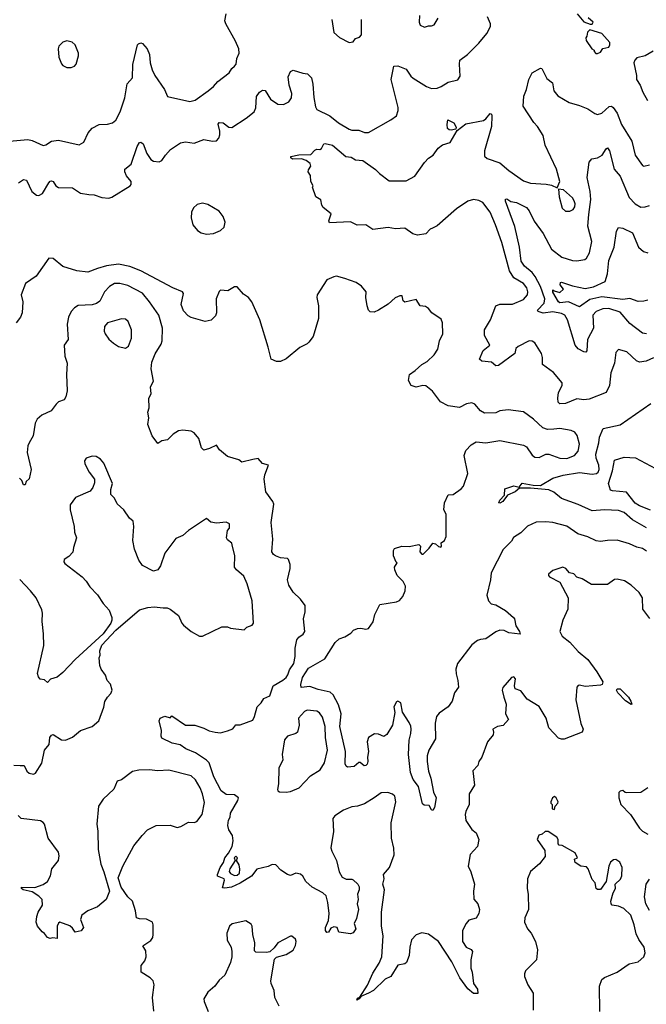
# Model space of a CAD drawing. Extents: x 2133489 to 2292442, y 756223 to 916462.
# Tile 146 of 256: x 2183607 to 2188093, y 812286 to 819334. Entities that reach past the tile are written whole.
import ezdxf

# ---------------------------------------------------------------- set-up
doc = ezdxf.new("R2010")
doc.units = 0

msp = doc.modelspace()

# ---------------------------------------------------------------- linework, layer by layer
at = {"layer": '0CON20XD'}
for points in [[(2183533.3, 818463.3), (2183665, 818476.4), (2183695, 818469.1), (2183775, 818433.6), (2183795, 818438.9), (2183835, 818463.6), (2183885, 818470.4), (2184033, 818437), (2184065, 818456), (2184097.5, 818525), (2184125, 818556.7), (2184175, 818583.3), (2184235, 818585.7), (2184272.5, 818595), (2184295, 818613.8), (2184325.4, 818674.6), (2184359.1, 818775), (2184375.7, 818874.3), (2184415, 818917.5), (2184416.8, 819013.2), (2184451.2, 819155), (2184458, 819162), (2184475, 819168), (2184485, 819163.8), (2184518.8, 819125), (2184535.8, 819085), (2184540.6, 819025), (2184555.6, 818975), (2184575.4, 818935.4), (2184642.5, 818835), (2184664.1, 818784.1), (2184825, 818747.5), (2184862.1, 818757.9), (2184956, 818825), (2184995, 818856), (2185025, 818892), (2185107, 818953), (2185126.7, 818985), (2185145, 819000), (2185156, 819015), (2185160.8, 819055), (2185178.8, 819095), (2185176, 819125), (2185150.9, 819180.9), (2185082, 819305), (2185076.2, 819325), (2185086, 819375)], [(2183598, 818165), (2183635, 818190), (2183656.7, 818185), (2183694, 818105), (2183727.3, 818077.3), (2183745, 818075.8), (2183770.9, 818089.1), (2183815, 818166.7), (2183825, 818178.8), (2183835, 818180), (2183845.7, 818175.7), (2183866.2, 818145), (2183885, 818132.5), (2183985, 818130), (2184041.1, 818091.1), (2184101.5, 818081.5), (2184140.3, 818080.3), (2184195, 818060.8), (2184245, 818056.9), (2184266.2, 818063.8), (2184398, 818145), (2184405.8, 818155), (2184406, 818175), (2184370.8, 818215), (2184359.2, 818245), (2184360, 818265), (2184405, 818300), (2184446.9, 818425), (2184465, 818454.2), (2184475, 818457.1), (2184491.4, 818445), (2184516.7, 818375), (2184545, 818332.9), (2184565, 818321.1), (2184605, 818317.1), (2184625, 818325.8), (2184649.6, 818365), (2184687.5, 818405), (2184757, 818453), (2184795, 818459.1), (2184855, 818449.6), (2184925, 818476.9), (2184986.2, 818463.8), (2185015, 818465.7), (2185031.9, 818485), (2185039.8, 818510.2), (2185040.9, 818535), (2185026.7, 818585), (2185035, 818597.5), (2185063.8, 818595), (2185105, 818563.5), (2185125, 818562.5), (2185228.8, 818628.8), (2185286.7, 818675), (2185296.9, 818703.1), (2185302.3, 818785), (2185324, 818816), (2185345, 818829.2), (2185365, 818828), (2185401.9, 818765), (2185455, 818728.1), (2185495, 818725.7), (2185535, 818746), (2185551.9, 818775), (2185555.5, 818805), (2185535.6, 818865), (2185529.4, 818925), (2185546.6, 818963.4), (2185565, 818972.9), (2185635, 818950), (2185666.9, 818946.9), (2185695, 818918.8), (2185706.8, 818873.2), (2185712.8, 818777.2), (2185725, 818710), (2185735, 818690.8), (2185826.7, 818646.7), (2185890.6, 818595), (2185965, 818550), (2185985, 818543.3), (2186035, 818542), (2186075, 818525.8), (2186105, 818525.8), (2186264.1, 818615.9), (2186305, 818646.7), (2186317.1, 818685), (2186316.9, 818705), (2186266.5, 818905), (2186285, 819000), (2186315, 819002.5), (2186375, 818979.2), (2186408.5, 818928.5), (2186424.6, 818914.6), (2186519.2, 818855), (2186555, 818841.5), (2186595, 818842.9), (2186625.3, 818854.7), (2186675, 818887.8), (2186745, 818904), (2186761.4, 818928.6), (2186754.6, 819015.4), (2186758.6, 819045), (2186812.9, 819085), (2186895, 819166.7), (2186951.5, 819235), (2186976.9, 819285), (2186978.6, 819305), (2186955.7, 819355)], [(2185841.4, 819335), (2185855, 819241.2), (2185896.8, 819206.8), (2185965, 819170), (2185993.6, 819176.4), (2186010.7, 819199.3), (2186040.7, 819209.3), (2186053.3, 819225), (2186053.8, 819335)], [(2186470, 819365), (2186466.1, 819316.1), (2186473.8, 819295), (2186505, 819281.2), (2186535, 819290), (2186555, 819288.8), (2186575, 819296.7), (2186604.1, 819345.9)], [(2187597.5, 819375), (2187645, 819317.5), (2187690.7, 819300.7), (2187705, 819302.5), (2187713.3, 819315), (2187677.3, 819347.3)], [(2187745, 819092.5), (2187765, 819102.5), (2187783, 819127), (2187825, 819137.5), (2187833.3, 819155), (2187831.7, 819171.7), (2187775, 819235.8), (2187688.3, 819261.7), (2187672.5, 819245), (2187667.5, 819215), (2187660, 819205), (2187662.5, 819185), (2187702.5, 819125), (2187720, 819115), (2187720, 819105), (2187733, 819093), (2187745, 819092.5)], [(2183945, 818991.2), (2183975, 818992.5), (2183998.3, 819001.7), (2184010, 819015), (2184028.8, 819075), (2184028, 819095), (2184003.3, 819155), (2183983.6, 819173.6), (2183945, 819182.5), (2183915, 819173.3), (2183886.4, 819143.6), (2183881.2, 819125), (2183886, 819065), (2183905, 819017.5), (2183916.1, 819006.1), (2183945, 818991.2)], [(2188141.2, 819108.8), (2188085, 819076), (2188025, 819060), (2188010, 819045), (2188003.9, 819026.1), (2188023.3, 818935), (2188022.5, 818905), (2188050, 818865), (2188068.8, 818815), (2188101.2, 818755)], [(2188145, 816912.5), (2188091.5, 816888.5), (2188043.4, 816883.4), (2188022.9, 816892.9), (2187955, 816957.5), (2187895, 816973.8), (2187875, 816952.5), (2187864.6, 816875.4), (2187838.2, 816805), (2187829.1, 816715), (2187805, 816664.4), (2187685, 816617.3), (2187645, 816613.5), (2187595, 816620.8), (2187515, 816585.8), (2187475, 816584.3), (2187462, 816595), (2187459.2, 816625), (2187465.7, 816665), (2187491.9, 816715), (2187491.9, 816735), (2187429.5, 816809.5), (2187350, 816865), (2187351.2, 816915), (2187342, 816945), (2187295, 817021.2), (2187275, 817032), (2187255, 817034), (2187175, 816994.3), (2187159.7, 816980.3), (2187152.5, 816945), (2187035, 816859.2), (2187015, 816856), (2186985, 816882), (2186915, 816889.4), (2186899.4, 816905), (2186924.1, 816965.9), (2186972, 817005), (2186935, 817074), (2186933.6, 817115), (2186976.7, 817185), (2187016.9, 817285), (2187045, 817298.2), (2187135, 817297.4), (2187215, 817332.1), (2187241.8, 817365), (2187245.4, 817385), (2187238.8, 817415), (2187214.3, 817444.3), (2187145.6, 817485), (2187114.2, 817535), (2187058.5, 817738.5), (2187014.7, 817864.7), (2186975.6, 817955), (2186924, 818025), (2186895, 818040), (2186855, 818045.6), (2186815.4, 818034.6), (2186735, 817980), (2186595, 817858.8), (2186562.5, 817842.5), (2186546.1, 817833.9), (2186515, 817800.8), (2186455, 817791.1), (2186421.7, 817801.7), (2186365, 817840.6), (2186296.6, 817836.6), (2186245, 817846.5), (2186135, 817833.1), (2186085, 817865.6), (2186023.6, 817863.6), (2185975, 817887.8), (2185825, 817880), (2185820, 817895), (2185837.5, 817945), (2185779.3, 817989.3), (2185770, 818005), (2185762.5, 818045), (2185727.5, 818065), (2185702.5, 818135), (2185707.5, 818145), (2185692.5, 818175), (2185689.3, 818219.3), (2185673.3, 818245), (2185675, 818260), (2185692.5, 818285), (2185687.5, 818305), (2185657, 818327), (2185625, 818337.5), (2185560, 818335), (2185547.5, 818345), (2185547.5, 818355), (2185605, 818366.7), (2185691.7, 818368.3), (2185719.3, 818400.7), (2185735, 818406.7), (2185755, 818403.8), (2185768.3, 818411.7), (2185783.9, 818446.1), (2185795, 818447.5), (2185847.5, 818435), (2185942.5, 818355), (2185980.5, 818350.5), (2186010.7, 818330.7), (2186063.9, 818326.1), (2186155, 818261.2), (2186182.1, 818232.1), (2186251.5, 818181.5), (2186375, 818179.2), (2186437, 818213), (2186505, 818311.9), (2186535, 818342.2), (2186566.9, 818363.1), (2186602.1, 818415), (2186635, 818437.2), (2186688, 818455), (2186740, 818540), (2186800.6, 818589.4), (2186927.8, 818612.2), (2186945.4, 818624.6), (2186975, 818661.2), (2186985, 818657.5), (2186987.5, 818645), (2186985, 818570), (2186934.7, 818395), (2186935, 818356), (2186955, 818339.7), (2187045, 818310.4), (2187109.5, 818255), (2187215, 818180.6), (2187265, 818162.5), (2187375.6, 818155.6), (2187415, 818148.8), (2187455, 818130), (2187473.3, 818175), (2187449.4, 818265), (2187369.6, 818435), (2187354.5, 818505), (2187315, 818570), (2187287, 818597), (2187211.1, 818715), (2187216.1, 818786.1), (2187236, 818835), (2187252.5, 818905), (2187275.8, 818954.2), (2187335, 818987.5), (2187345, 818983.3), (2187382.1, 818912.1), (2187421.2, 818881.2), (2187432, 818825), (2187459.1, 818789.1), (2187542.1, 818742.1), (2187615, 818718.9), (2187675, 818696.5), (2187725, 818662.5), (2187745, 818655.8), (2187775, 818665.7), (2187827, 818713), (2187844.2, 818714.2), (2187855, 818706), (2187883.9, 818663.9), (2187915, 818582.9), (2187989.5, 818465), (2188014.4, 818365), (2188065, 818290), (2188075, 818286.2), (2188115, 818294.2)], [(2186695, 818544), (2186682.5, 818545), (2186670.8, 818555), (2186666.4, 818583.6), (2186673.3, 818616.7), (2186715, 818596.7), (2186731.2, 818565), (2186730, 818550), (2186695, 818544)], [(2188095, 817084), (2188065, 817091.1), (2187975, 817160), (2187905, 817239.2), (2187825, 817267), (2187781.4, 817265), (2187734.5, 817245), (2187710.8, 817219.2), (2187715.3, 817125), (2187672.5, 817045), (2187667.3, 816962.7), (2187660, 816955), (2187645, 816956.2), (2187605, 816978.9), (2187584.8, 817004.8), (2187529.3, 817185), (2187508.8, 817218.8), (2187485, 817231.5), (2187425, 817241.9), (2187355.9, 817234.1), (2187318.6, 817245), (2187314.3, 817255), (2187361.6, 817305), (2187367.5, 817335), (2187335, 817424.6), (2187298, 817495), (2187275.2, 817525), (2187220.4, 817570.4), (2187197.7, 817605), (2187185.9, 817705), (2187152.3, 817852.3), (2187086.2, 818033.8), (2187085, 818050), (2187095, 818051.2), (2187122.7, 818032.7), (2187165, 818025.7), (2187235, 817988.5), (2187255, 817965.6), (2187291.3, 817891.3), (2187355, 817802.2), (2187415, 817691.5), (2187488, 817635), (2187565, 817609.5), (2187595, 817608.1), (2187652.4, 817617.6), (2187665, 817628), (2187685.4, 817665), (2187702.3, 817745), (2187674.7, 817855), (2187681.7, 817938.3), (2187696.6, 818046.6), (2187692.3, 818105), (2187670.8, 818205), (2187684.2, 818315), (2187702.1, 818337.9), (2187745, 818345.7), (2187778, 818365), (2187805, 818410), (2187815, 818415.7), (2187830, 818395), (2187862.5, 818265), (2187905, 818214), (2187969.9, 818059.9), (2188014.3, 818015), (2188055, 817992.2), (2188085, 817993.1), (2188115, 818004.3)], [(2187545, 817964.3), (2187569.2, 817975), (2187582.2, 817995), (2187584.5, 818015), (2187577.4, 818037.4), (2187565, 818057.5), (2187500, 818115), (2187465, 818120), (2187468.8, 818065), (2187490, 817985), (2187515, 817964.3), (2187545, 817964.3)], [(2184945, 817798.8), (2184995, 817803.3), (2185045.5, 817824.5), (2185070.9, 817849.1), (2185077.8, 817885), (2185063.6, 817925), (2185035, 817962.9), (2184955, 818010.7), (2184915, 818020.7), (2184878.1, 818011.9), (2184852.1, 817987.9), (2184836.2, 817955), (2184834.7, 817915), (2184846.9, 817865), (2184880, 817825), (2184905, 817808.7), (2184945, 817798.8)], [(2188105, 817325.8), (2188075, 817318.6), (2188034.2, 817315.8), (2187975, 817339.1), (2187925, 817330.8), (2187775, 817349.6), (2187688.8, 817331.2), (2187615, 817278), (2187535, 817313.5), (2187475, 817308), (2187464.4, 817315), (2187425, 817383.8), (2187423.9, 817396.1), (2187425, 817400), (2187432.5, 817392.5), (2187475, 817380), (2187500, 817405), (2187477.5, 817435), (2187478.3, 817451.7), (2187485, 817456.2), (2187506.8, 817446.8), (2187565, 817428.1), (2187655, 817410), (2187715, 817422.2), (2187799.7, 817460.3), (2187814.4, 817515), (2187825, 817610), (2187863.3, 817705), (2187878.8, 817821.2), (2187895, 817847.5), (2187925, 817842.5), (2187995, 817809.2), (2188038.5, 817705), (2188073.9, 817673.9), (2188105, 817665.3)], [(2186395, 814302.5), (2186347.8, 814377.8), (2186335, 814443.8), (2186315, 814455.8), (2186305, 814451.2), (2186286, 814415), (2186293.8, 814375), (2186276.2, 814285), (2186235, 814217.5), (2186215, 814203.3), (2186175, 814220), (2186148.3, 814221.7), (2186103.3, 814195), (2186094.2, 814165), (2186104.2, 814095), (2186096, 814055), (2186100.6, 814025), (2186095, 814004), (2186085, 813994.3), (2186073.2, 813993.2), (2186045, 814015.8), (2186035, 814017.1), (2186000.9, 813989.1), (2185955, 813984), (2185945, 813990), (2185937.9, 814007.9), (2185940, 814095), (2185900, 814275), (2185909.5, 814365), (2185889.8, 814429.8), (2185851.7, 814501.7), (2185830.9, 814520.9), (2185745, 814538.5), (2185685, 814560.9), (2185623.1, 814553.1), (2185619.7, 814575), (2185631, 814625), (2185675, 814691.5), (2185790.9, 814759.1), (2185864.4, 814875.6), (2185895, 814902), (2185934.1, 814915.9), (2185977.3, 814942.7), (2185996.4, 814963.6), (2186025, 814976.2), (2186049.5, 814979.5), (2186085, 814970), (2186103.9, 814976.1), (2186136.8, 815023.2), (2186150, 815075), (2186185, 815148.8), (2186305, 815165.7), (2186325, 815177.1), (2186350.6, 815205), (2186366.7, 815245), (2186368.3, 815278.3), (2186353.4, 815313.4), (2186308.8, 815355), (2186292.5, 815395), (2186290, 815415), (2186310, 815445), (2186301.7, 815451.7), (2186282.5, 815495), (2186283.3, 815535), (2186290.7, 815549.3), (2186343.9, 815566.1), (2186395, 815564), (2186465, 815577.5), (2186477.5, 815565), (2186472.5, 815525), (2186485, 815507.5), (2186495, 815507.5), (2186539.5, 815550.5), (2186565, 815587.5), (2186585, 815582.5), (2186605, 815562.5), (2186621.7, 815558.3), (2186627.5, 815565), (2186625, 815590), (2186647.5, 815605), (2186660, 815635), (2186661.2, 815765), (2186660, 815795), (2186642.5, 815825), (2186647.5, 815875), (2186675, 815932.5), (2186710, 815935), (2186768.1, 815975), (2186784.4, 815995), (2186814.4, 816085), (2186790, 816215), (2186801.1, 816248.9), (2186839.3, 816290.7), (2186875, 816312.9), (2186945, 816305.8), (2187045, 816320.6), (2187215, 816289.2), (2187235.5, 816275.5), (2187275, 816216.2), (2187295, 816202.5), (2187325, 816200), (2187375, 816223.1), (2187395, 816224.4), (2187475, 816196.2), (2187525, 816193.3), (2187580, 816215), (2187605, 816244.2), (2187614.1, 816295), (2187598, 816358), (2187581.1, 816381.1), (2187554.1, 816394.1), (2187475, 816407.2), (2187432.2, 816402.2), (2187385, 816400.5), (2187351.4, 816411.4), (2187286, 816475), (2187215, 816526), (2187105, 816542), (2187045, 816532.9), (2187015, 816519.4), (2186935, 816517.5), (2186905, 816533.8), (2186865, 816581.2), (2186845, 816590.8), (2186805, 816584.2), (2186755, 816557.5), (2186675, 816570), (2186619.2, 816599.2), (2186561.9, 816675), (2186515, 816711.9), (2186494.4, 816715.6), (2186445, 816703.1), (2186410, 816715), (2186391.7, 816751.7), (2186396.7, 816795), (2186437.9, 816822.1), (2186485, 816866), (2186525, 816888), (2186573.8, 816935), (2186600, 816975), (2186612, 817035), (2186636.2, 817085), (2186633.6, 817163.6), (2186625, 817190), (2186557.5, 817235), (2186535, 817267.5), (2186511.7, 817281.7), (2186475, 817286.7), (2186445, 817330), (2186365, 817312.5), (2186352, 817322), (2186345, 817357.5), (2186328.3, 817358.3), (2186295, 817342), (2186245, 817297.5), (2186175.7, 817254.3), (2186145, 817241.2), (2186115, 817243.8), (2186103.8, 817255), (2186094.2, 817285), (2186085.6, 817345), (2186087.1, 817385), (2186055, 817427.5), (2186015, 817452.7), (2185935, 817480.8), (2185875, 817497.5), (2185855, 817494), (2185805, 817471.2), (2185737.5, 817365), (2185734.2, 817345), (2185745.8, 817285), (2185745.7, 817195), (2185708, 817065), (2185676.7, 817025), (2185665, 817013.8), (2185611.7, 816988.3), (2185514.1, 816905.9), (2185475, 816886.7), (2185445, 816886.7), (2185407.5, 816905), (2185385, 816990), (2185325.4, 817185.4), (2185270, 817315), (2185245, 817346.2), (2185208.3, 817368.3), (2185165, 817422.5), (2185145, 817422.5), (2185096.4, 817393.6), (2185045, 817396.7), (2185035, 817387.5), (2185014, 817335), (2185015.8, 817235), (2185008, 817215), (2184976.9, 817183.1), (2184935, 817174.5), (2184835, 817202.5), (2184813.8, 817215), (2184779.7, 817249.7), (2184762.5, 817295), (2184780, 817375), (2184773.3, 817385), (2184703.3, 817413.3), (2184475, 817535.6), (2184395, 817568.2), (2184315, 817582.7), (2184229.1, 817570.9), (2184165, 817552.1), (2184095, 817525.5), (2184015, 817536.5), (2183916.9, 817566.9), (2183845.5, 817625.5), (2183815, 817626.7), (2183725, 817498.6), (2183648, 817445), (2183617.5, 817365), (2183630.5, 817315), (2183625.6, 817235), (2183612.7, 817205), (2183582.5, 817165)], [(2188118.3, 815048.3), (2188067.5, 815115), (2188065.5, 815195.5), (2188042.8, 815232.8), (2187985, 815285.7), (2187937.6, 815317.6), (2187885, 815329.2), (2187865, 815326), (2187815, 815290), (2187700.3, 815290.3), (2187635, 815332), (2187595, 815343.3), (2187575, 815366.7), (2187542.5, 815375), (2187516.7, 815405), (2187495, 815414.2), (2187425, 815390), (2187392.5, 815365), (2187392.5, 815355), (2187400, 815345), (2187475, 815306.7), (2187533.8, 815195), (2187531.2, 815115), (2187494.5, 815035.5), (2187474, 814955), (2187491.7, 814921.7), (2187545, 814878.8), (2187605, 814811.4), (2187674.3, 814755), (2187740, 814665), (2187781.2, 814595), (2187777.5, 814575), (2187765, 814571.2), (2187655, 814561.5), (2187615, 814571.4), (2187605, 814568.6), (2187596.9, 814555), (2187589.6, 814465), (2187625.5, 814295), (2187640.6, 814255), (2187635, 814234.2), (2187505, 814184.4), (2187485, 814182.9), (2187465, 814190), (2187395.8, 814265), (2187375.6, 814335), (2187325, 814417.1), (2187241.2, 814471.2), (2187195, 814528.8), (2187153.3, 814545), (2187148.8, 814565), (2187156.2, 814615), (2187145, 814630), (2187127.5, 814625), (2187065, 814552.5), (2187061.2, 814535), (2187074, 814485), (2187090, 814435), (2187086, 814365), (2187106.2, 814325), (2187067.5, 814282.5), (2187027.5, 814275), (2186993.9, 814256.1), (2187000, 814235), (2186996.2, 814215), (2186956.2, 814165), (2186916, 814055), (2186893.3, 814025), (2186886.7, 813995), (2186852.3, 813957.7), (2186862.5, 813855), (2186825, 813792.5), (2186825.8, 813715), (2186800, 813665), (2186796, 813645), (2186801.7, 813601.7), (2186845, 813537.5), (2186874.4, 813514.4), (2186893.1, 813465), (2186885.7, 813415), (2186832.3, 813357.7), (2186818, 813275), (2186835.8, 813235), (2186862, 813145), (2186855.8, 813095), (2186858.3, 813038.3), (2186886.7, 813005), (2186900, 812965), (2186893.3, 812935), (2186875, 812903.3), (2186823, 812887), (2186803.3, 812865), (2186776.2, 812815), (2186777.5, 812735), (2186803.3, 812695), (2186838.3, 812678.3), (2186850, 812665), (2186836, 812605), (2186835.8, 812545), (2186847.1, 812515), (2186857.1, 812435), (2186885.6, 812395), (2186886, 812364), (2186855, 812363.1), (2186815, 812395.8), (2186758.9, 812475), (2186701.1, 812591.1), (2186605, 812735.8), (2186535, 812788), (2186485, 812797.5), (2186445, 812783.3), (2186413.2, 812746.8), (2186400, 812695), (2186395.8, 812635), (2186377.1, 812585), (2186363.6, 812576.4), (2186313.4, 812566.6), (2186264.4, 812485), (2186223.1, 812465), (2186140.5, 812385), (2186103.1, 812365), (2186048.3, 812341.7), (2186038, 812325), (2186020, 812315), (2186025, 812328.8), (2186042.5, 812337.5), (2186097.1, 812422.9), (2186135, 812508.6), (2186179.6, 812580.4), (2186198.7, 812625), (2186210, 812775), (2186197.5, 812845), (2186197.2, 812945), (2186219.4, 813105), (2186206.7, 813145), (2186216.2, 813185), (2186211.2, 813215), (2186255.5, 813264.5), (2186286.9, 813355), (2186284.5, 813404.5), (2186267.8, 813475), (2186265.4, 813585), (2186299.4, 813735), (2186293.8, 813775), (2186275, 813791.2), (2186241.7, 813801.7), (2186195, 813800.8), (2186145.5, 813764.5), (2186075, 813721.4), (2186025.5, 813704.5), (2185985, 813700), (2185925, 813676.5), (2185864, 813635), (2185849.4, 813615), (2185853, 813523), (2185834.3, 813405), (2185840.9, 813380.9), (2185876, 813315), (2185893.8, 813235), (2185916.7, 813195), (2185945, 813181.2), (2185985, 813182.5), (2185995, 813177.5), (2186026.7, 813145), (2186036.4, 813126.4), (2186036.7, 813105), (2186026, 813075), (2186030, 813035), (2186022, 813005), (2186033.3, 812965), (2186019.3, 812900.7), (2186002.5, 812865), (2186012.5, 812825), (2185995, 812797.5), (2185975, 812790), (2185893, 812803), (2185880, 812835), (2185855, 812840), (2185835, 812830), (2185818.3, 812801.7), (2185805, 812800), (2185796.7, 812815), (2185796.2, 812835), (2185816.7, 812885), (2185822.5, 812935), (2185814.2, 813015), (2185801.7, 813061.7), (2185776.2, 813085), (2185701.2, 813125), (2185655.8, 813165.8), (2185634.1, 813204.1), (2185618.3, 813218.3), (2185585, 813224.2), (2185545, 813208.8), (2185525, 813214), (2185476.1, 813246.1), (2185440, 813285), (2185415, 813287.5), (2185385, 813272.5), (2185305, 813252.5), (2185267.5, 813202.5), (2185185, 813152.5), (2185122.5, 813125), (2185076.7, 813116.7), (2185060, 813120), (2185073.3, 813175), (2185070, 813185), (2185023.3, 813203.3), (2185022.5, 813215), (2185042.5, 813265), (2185065, 813300), (2185075.8, 813335), (2185102, 813368), (2185127.1, 813415), (2185134.4, 813455.6), (2185130.5, 813495), (2185104.4, 813535), (2185096.2, 813565), (2185102.5, 813605), (2185114, 813625), (2185115.8, 813655), (2185168.8, 813745), (2185173.3, 813765), (2185144.2, 813784.2), (2185085, 813788.5), (2185050, 813815), (2184997.5, 813915), (2184964.1, 814014.1), (2184945, 814032.5), (2184864.8, 814084.8), (2184795.3, 814115.3), (2184755, 814144.4), (2184698.8, 814155), (2184625, 814190), (2184618.8, 814205), (2184622.5, 814245), (2184604.4, 814315), (2184612.5, 814335), (2184645, 814348.6), (2184683.3, 814336.7), (2184695, 814350), (2184795, 814284.2), (2184860, 814285), (2184925, 814262.5), (2184962.6, 814242.6), (2185005.6, 814234.4), (2185045, 814230), (2185095, 814242.5), (2185132.2, 814257.8), (2185154.5, 814285.5), (2185185, 814287.5), (2185275, 814320.6), (2185288.8, 814345), (2185307.1, 814415), (2185335.3, 814444.7), (2185354.1, 814475.9), (2185398.1, 814495), (2185420.9, 814565), (2185492, 814605), (2185514.2, 814625), (2185525.6, 814645), (2185539.5, 814680.5), (2185569.5, 814725), (2185579.6, 814775), (2185579.2, 814835), (2185591.8, 814895), (2185605, 814913.1), (2185636, 814935), (2185648.6, 814955), (2185638.9, 815045), (2185651.9, 815095), (2185650.8, 815140.8), (2185616.6, 815186.6), (2185565, 815236.2), (2185534.3, 815285), (2185524.2, 815325), (2185544, 815405), (2185544.2, 815435), (2185530.5, 815470.5), (2185525, 815476.2), (2185475, 815482.9), (2185438.8, 815495), (2185424.2, 815505), (2185411.4, 815525), (2185420, 815615), (2185406.7, 815735), (2185425.7, 815865), (2185419.2, 815885), (2185369.2, 815955), (2185358.1, 816045), (2185362.1, 816075), (2185388.8, 816145), (2185345, 816158), (2185315, 816193.3), (2185275, 816185.6), (2185197, 816167), (2185175, 816182.5), (2185095, 816206.2), (2185036.7, 816255), (2185015, 816287.5), (2184965, 816263.3), (2184925, 816252.5), (2184908.3, 816268.3), (2184890, 816335), (2184855.7, 816375.7), (2184835, 816388.8), (2184775, 816396.2), (2184745, 816390), (2184705, 816366.7), (2184665, 816327.5), (2184625, 816320), (2184595, 816300), (2184554.3, 816354.3), (2184523.1, 816435), (2184532, 816485), (2184524.2, 816524.2), (2184533.3, 816555), (2184531.4, 816625), (2184548.8, 816655), (2184544, 816705), (2184564.1, 816745.9), (2184547.5, 816835), (2184553.4, 816883.4), (2184576.9, 816943.1), (2184619.2, 817010.8), (2184627.5, 817035), (2184628.9, 817125), (2184602.3, 817217.7), (2184536.4, 817315), (2184485, 817376.2), (2184380.6, 817430.6), (2184325, 817445.8), (2184285, 817444.7), (2184248.9, 817425), (2184213.6, 817385), (2184180, 817320), (2184157.8, 817302.2), (2184125, 817293.5), (2184025, 817287.5), (2183999.1, 817270.9), (2183976.2, 817245), (2183956.2, 817205), (2183945.8, 817154.2), (2183954.4, 817045.6), (2183926.1, 817003.9), (2183931.2, 816925), (2183945.9, 816874.1), (2183941.2, 816795), (2183946.1, 816676.1), (2183937.5, 816635), (2183925, 816612.5), (2183885, 816597.5), (2183868.3, 816581.7), (2183833.3, 816535), (2183765, 816504), (2183732, 816475), (2183718.1, 816445), (2183702.9, 816355), (2183675.6, 816304.4)], [(2184365, 816981.9), (2184385, 816996.2), (2184408.5, 817055), (2184408.5, 817115), (2184384.5, 817174.5), (2184365, 817190), (2184335, 817192.5), (2184235, 817163.1), (2184215, 817138.8), (2184212.7, 817105), (2184219.4, 817085), (2184246, 817046), (2184277.3, 817017.3), (2184315.4, 816995.4), (2184365, 816981.9)], [(2188095, 815697.7), (2187994.8, 815754.8), (2187935, 815805.4), (2187895, 815820.8), (2187795, 815825.4), (2187705, 815817.5), (2187605, 815864), (2187486.6, 815906.6), (2187431.9, 815951.9), (2187395, 815969.5), (2187265, 815980.8), (2187185, 815980), (2187155, 815954.5), (2187098.8, 815931.2), (2187065, 815884.4), (2187045, 815873.1), (2187037.5, 815875), (2187044.3, 815895), (2187078.8, 815931.2), (2187080, 815975), (2187145, 815996), (2187182.5, 815987.5), (2187203.6, 816016.4), (2187282.5, 816002.5), (2187335, 816000), (2187425, 816051.5), (2187497, 816073), (2187615, 816093.4), (2187705, 816080.4), (2187735.7, 816085), (2187749.1, 816095), (2187756.7, 816113.3), (2187754, 816145), (2187733.3, 816195), (2187732.4, 816225), (2187753.8, 816305), (2187757.9, 816345), (2187783.5, 816406.5), (2187906.8, 816433.2), (2188125, 816586.2)], [(2183675.6, 816304.4), (2183665.7, 816284.3), (2183659.4, 816235), (2183688.6, 816115), (2183675, 816047.5), (2183653, 816027), (2183646.7, 816005), (2183635, 816003.3), (2183623.3, 816035), (2183605, 816052)], [(2183565, 813998), (2183610, 813995), (2183640, 813995), (2183658, 813955), (2183675, 813940.8), (2183705, 813934.4), (2183720, 813940), (2183765, 814012.5), (2183783.3, 814105), (2183816.7, 814145), (2183823.3, 814195), (2183835, 814212.5), (2183847, 814217), (2183905, 814178.8), (2183935, 814176.7), (2183985, 814197.5), (2184043.1, 814246.9), (2184125.5, 814274.5), (2184172.5, 814315), (2184208.3, 814411.7), (2184217, 814453), (2184236.2, 814485), (2184260.5, 814509.5), (2184268.8, 814535), (2184257, 814577), (2184233.9, 814603.9), (2184220.7, 814640.7), (2184190, 814685), (2184180.7, 814710.7), (2184176.7, 814765), (2184183.3, 814785), (2184181.2, 814815), (2184195, 814857.5), (2184294, 814965), (2184465, 815110), (2184525, 815126), (2184569.5, 815130.5), (2184635, 815123.8), (2184663, 815123), (2184685, 815113.3), (2184745, 815068.8), (2184766.7, 815015), (2184780.5, 815000.5), (2184834.2, 814954.2), (2184895, 814920), (2184915, 814920), (2185055, 814987.5), (2185095, 814987.5), (2185115, 814977.5), (2185213, 814967), (2185234.1, 814985.9), (2185270.3, 814999.7), (2185280.8, 815015), (2185270.8, 815175), (2185235.6, 815295), (2185210.6, 815350.6), (2185159.2, 815395), (2185145.8, 815415), (2185146.7, 815495), (2185129.2, 815575), (2185125, 815586.2), (2185095, 815611.2), (2185087.5, 815625), (2185093.6, 815676.4), (2185110, 815695), (2185110, 815725), (2185085, 815736.7), (2185015, 815728.8), (2184975, 815736.7), (2184945, 815763.3), (2184815, 815678), (2184775, 815641.2), (2184725, 815620), (2184646, 815515), (2184614, 815425), (2184595, 815396.7), (2184565, 815386.7), (2184486.1, 815426.1), (2184460, 815465), (2184428, 815545), (2184417.5, 815605), (2184424.2, 815705), (2184418.8, 815745), (2184392.5, 815765), (2184353.3, 815825), (2184305, 815867.5), (2184285, 815910), (2184260, 815935), (2184258.3, 815971.7), (2184272.5, 816015), (2184208.3, 816158.3), (2184185, 816187.5), (2184155, 816206.7), (2184125, 816210), (2184083.9, 816196.1), (2184070, 816175), (2184073.8, 816155), (2184103.9, 816093.9), (2184142.5, 816045), (2184141.7, 816018.3), (2184130, 815985), (2184110.7, 815959.3), (2184007, 815913), (2183968.3, 815861.7), (2183967.5, 815825), (2183996.7, 815705), (2184000, 815665), (2184013.3, 815625), (2183992.5, 815555), (2183988.3, 815521.7), (2183959.3, 815490.7), (2183925, 815470), (2183923, 815453), (2183930.7, 815440.7), (2184053.3, 815345), (2184083.3, 815315), (2184110, 815275), (2184165, 815217.5), (2184203.3, 815155), (2184248.3, 815108.3), (2184267.5, 815055), (2184267.5, 815035), (2184260, 815015), (2184205, 814938.8), (2184003.3, 814755), (2183915, 814660), (2183875, 814627.5), (2183826.4, 814613.6), (2183805, 814590), (2183785, 814607.5), (2183753.8, 814613.8), (2183740.5, 814630.5), (2183734.2, 814655), (2183779.4, 814855), (2183777.6, 814937.6), (2183767.1, 815025), (2183770.6, 815085), (2183765, 815110), (2183724.2, 815195), (2183685.4, 815245.4), (2183606.8, 815326.8)], [(2188123.6, 815823.6), (2188044.8, 815854.8), (2188013.7, 815873.7), (2187952.5, 815952.5), (2187850.5, 815960.5), (2187836.3, 815966.3), (2187821.8, 816015), (2187852.1, 816105), (2187865, 816182), (2187935, 816203.1), (2188015, 816198.6), (2188195, 816103.3)], [(2188095, 815528.9), (2188065, 815547.8), (2188025, 815557.8), (2187972.8, 815582.8), (2187885, 815607.5), (2187815, 815606.9), (2187765, 815599.4), (2187735, 815602.5), (2187675, 815631.1), (2187603.7, 815653.7), (2187525, 815709.4), (2187424.5, 815734.5), (2187375, 815740), (2187305, 815738), (2187241.9, 815708.1), (2187195, 815660), (2187143.4, 815626.6), (2187128.3, 815601.7), (2187067.7, 815542.3), (2186982.1, 815375), (2186978, 815325), (2186951.8, 815215), (2186962.9, 815172.9), (2186981.7, 815151.7), (2187016.7, 815145), (2187085, 815105.8), (2187143.3, 815055), (2187150, 815045), (2187158, 814995), (2187186, 814955), (2187190, 814935), (2187110, 814945), (2187075, 814960.8), (2187045, 814964.2), (2187016.8, 814953.2), (2186945, 814901.2), (2186905, 814898), (2186885, 814890), (2186845, 814859.4), (2186741.1, 814725), (2186730, 814685), (2186730.8, 814650.8), (2186744.3, 814604.3), (2186748, 814555), (2186720.8, 814515), (2186704.3, 814455), (2186673.8, 814416.2), (2186609.9, 814370.1), (2186591.2, 814345), (2186581.1, 814298.9), (2186584.6, 814185), (2186535.4, 814105), (2186524.6, 814065), (2186523.6, 814023.6), (2186534.3, 813955), (2186550, 813905), (2186568.6, 813805), (2186587.8, 813765), (2186576.9, 813695), (2186565, 813672.5), (2186555, 813677.5), (2186538.3, 813708.3), (2186501.7, 813711.7), (2186490, 813720), (2186462.2, 813845), (2186425, 813895.7), (2186404.6, 813945), (2186391.5, 814075), (2186394.5, 814175.5), (2186407.8, 814225), (2186408.9, 814255), (2186407, 814277), (2186395, 814302.5)], [(2187985, 814431.2), (2187945, 814457.3), (2187888.6, 814515), (2187879.4, 814535), (2187884.2, 814545), (2187905, 814542.9), (2187965, 814484.4), (2187983.3, 814455), (2187988.8, 814435), (2187985, 814431.2)], [(2185515, 813804.3), (2185545, 813809.2), (2185608.8, 813835), (2185689.7, 813920.3), (2185758.6, 813965), (2185790, 814015), (2185810.9, 814105), (2185795.5, 814195), (2185793.5, 814275), (2185775, 814341.2), (2185752.2, 814372.2), (2185735, 814384.3), (2185665, 814391.9), (2185645, 814382.5), (2185602.9, 814335), (2185606.7, 814285), (2185596.5, 814235), (2185585, 814224.6), (2185524.2, 814205.8), (2185501.8, 814178.2), (2185487.1, 814075), (2185490, 814035), (2185462.9, 813975), (2185460.5, 813865), (2185452.5, 813822.5), (2185455, 813813.3), (2185467.3, 813807.3), (2185515, 813804.3)], [(2184566.3, 812236.3), (2184558.1, 812335), (2184570, 812425), (2184563, 812453), (2184541.2, 812475), (2184476.2, 812516.2), (2184475.9, 812564.1), (2184502.3, 812597.7), (2184512, 812625), (2184508.8, 812668.8), (2184487.5, 812705), (2184545, 812742.5), (2184560, 812765), (2184563.3, 812785), (2184562.5, 812855), (2184556.7, 812875), (2184515, 812896.2), (2184465, 812897.5), (2184442.5, 812905), (2184436.7, 812955), (2184413.6, 813023.6), (2184380, 813055), (2184333.3, 813125), (2184311.7, 813191.7), (2184345.7, 813274.3), (2184425, 813420), (2184483.3, 813495), (2184522.5, 813535), (2184585, 813566), (2184685, 813568.8), (2184735, 813551.2), (2184761.7, 813558.3), (2184815, 813590), (2184855, 813587.5), (2184875, 813593.3), (2184914.3, 813645.7), (2184929.8, 813729.8), (2184915, 813793.3), (2184898.1, 813835), (2184865, 813893.8), (2184835, 813922), (2184675, 813962), (2184595, 813956), (2184535, 813964.4), (2184460.8, 813960.8), (2184415, 813951.4), (2184335, 813892.5), (2184305, 813883.3), (2184280, 813825), (2184204, 813755), (2184170.8, 813705), (2184158.1, 813575), (2184165.4, 813525.4), (2184169.4, 813395), (2184188.3, 813288.3), (2184210, 813235), (2184248.8, 813095), (2184226, 813035), (2184165, 812984), (2184095, 812954), (2184051.2, 812925), (2184042.3, 812892.3), (2184063.3, 812835), (2184047.7, 812812.3), (2184005, 812802.5), (2183985, 812831.2), (2183965, 812847.5), (2183895, 812873.3), (2183885, 812867.5), (2183876, 812845), (2183875, 812757.5), (2183845, 812761.2), (2183825, 812756.7), (2183805, 812763.3), (2183783.3, 812793.3), (2183766.7, 812805), (2183734.6, 812844.6), (2183725.7, 812875), (2183729.2, 812915), (2183739.2, 812945), (2183770, 812995), (2183766.7, 813035), (2183745, 813058.8), (2183695, 813091.2), (2183632.5, 813105), (2183620, 813115), (2183620, 813125), (2183715, 813121.2), (2183775, 813143.1), (2183805, 813163.8), (2183827.5, 813205), (2183835.8, 813255), (2183883.8, 813315), (2183889.5, 813349.5), (2183883.8, 813375), (2183811.4, 813475), (2183784.4, 813574.4), (2183775, 813588), (2183755, 813598.6), (2183616.7, 813615), (2183595, 813636.7)], [(2188105, 813836.2), (2188055, 813802.5), (2187955, 813800), (2187942.3, 813802.3), (2187925, 813816.7), (2187905, 813812.5), (2187897, 813803), (2187896.2, 813765), (2187910, 813715), (2187981.2, 813645), (2188045, 813546.7), (2188066.7, 813525), (2188103, 813503)], [(2187435, 813680), (2187440, 813705), (2187460, 813725), (2187462.5, 813735), (2187447.5, 813765), (2187435, 813772.5), (2187422.5, 813765), (2187410, 813735), (2187410, 813725), (2187420, 813715), (2187420, 813685), (2187435, 813680)], [(2187760, 812235), (2187759.2, 812415), (2187775.9, 812464.1), (2187795, 812478), (2187885, 812516.7), (2187970, 812575), (2188035, 812589.2), (2188075.8, 812625), (2188086, 812655), (2188077.5, 812695), (2188039.8, 812749.8), (2188020.2, 812790.2), (2188006.5, 812855), (2187982.9, 812922.9), (2187931.3, 812971.3), (2187895, 812988.9), (2187848, 812995), (2187840.6, 813005), (2187838.6, 813025), (2187856.7, 813085), (2187872.5, 813115), (2187870, 813145), (2187907.3, 813182.7), (2187917.5, 813205), (2187921.4, 813265), (2187902.7, 813302.7), (2187875, 813323.3), (2187859.3, 813320.7), (2187836.1, 813303.9), (2187823.8, 813275), (2187806.7, 813165), (2187765, 813107.5), (2187745, 813107.5), (2187733.3, 813115), (2187727.5, 813155), (2187705, 813180), (2187675.9, 813255.9), (2187665, 813270), (2187623.6, 813273.6), (2187585, 813300), (2187580, 813325), (2187600, 813335), (2187585, 813370), (2187491.7, 813421.7), (2187470, 813425), (2187462.5, 813435), (2187462.5, 813465), (2187453, 813483), (2187391.7, 813521.7), (2187368.3, 813521.7), (2187347, 813503), (2187323.6, 813496.4), (2187312.5, 813465), (2187365.9, 813385.9), (2187368.8, 813345), (2187329.5, 813290.5), (2187265, 813237.5), (2187242.5, 813185), (2187240, 813115), (2187246.9, 813075), (2187250, 812965), (2187224.2, 812905), (2187220.8, 812875), (2187243, 812827)], [(2185145, 813208.8), (2185165, 813210), (2185180, 813225), (2185183, 813253), (2185177.5, 813285), (2185160, 813315), (2185166.7, 813335), (2185153.3, 813346.7), (2185142.5, 813335), (2185150, 813315), (2185110.8, 813255), (2185106.1, 813236.1), (2185115, 813223.3), (2185145, 813208.8)], [(2188115, 812957.5), (2188090, 813005), (2188081.3, 813055), (2188092.5, 813145), (2188115, 813182.2)], [(2185465, 812273.3), (2185434.2, 812335), (2185428.1, 812385), (2185407.8, 812435), (2185405.6, 812455), (2185430.8, 812609.2), (2185446, 812624), (2185515, 812643.3), (2185565, 812674.2), (2185582.7, 812707.3), (2185586, 812735), (2185581.2, 812751.2), (2185555, 812773.3), (2185545, 812773.3), (2185455, 812726.7), (2185429.5, 812690.5), (2185397.7, 812662.3), (2185375, 812656.7), (2185298.3, 812658.3), (2185288.3, 812668.3), (2185290, 812725), (2185276, 812785), (2185272, 812845), (2185265, 812860), (2185225, 812883.8), (2185128.3, 812861.7), (2185110, 812845), (2185090, 812795), (2185093.3, 812745), (2185120, 812695), (2185126.4, 812663.6), (2185126.7, 812625), (2185115.9, 812584.1), (2185076.2, 812495), (2185035, 812458), (2185004.4, 812415.6), (2184955, 812372), (2184924.4, 812325), (2184926.9, 812305), (2184955.8, 812235)], [(2187243, 812827), (2187270, 812795), (2187300, 812735), (2187314.1, 812675.9), (2187307.1, 812605), (2187228.8, 812525), (2187220, 812505), (2187220, 812485), (2187244, 812425), (2187283.8, 812365), (2187282.5, 812245)]]:
    msp.add_lwpolyline(points, dxfattribs=at)

doc.saveas('drawing.dxf')
